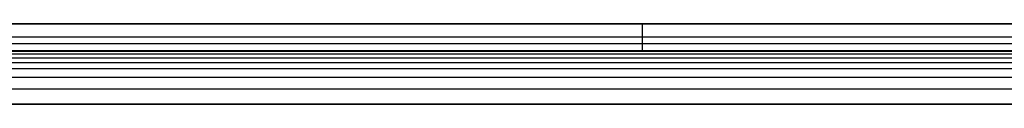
# Model space of a CAD drawing. Header units: millimetres. Extents: x -964 to -364, y -6 to 234.
# Tile 222 of 256: x -511 to -438, y 194 to 200. Entities that reach past the tile are written whole.
import ezdxf

# ---------------------------------------------------------------- set-up
doc = ezdxf.new("R2010")
doc.units = ezdxf.units.MM
doc.layers.add('Layer 01', color=18, linetype='Continuous', true_color=0x000000)

msp = doc.modelspace()

# ---------------------------------------------------------------- linework, layer by layer
at = {"layer": 'Layer 01'}
for p, q in [((-564.093, 200, 5), (-386.733, 200, 5)), ((-464.593, 198), (-464.593, 200)), ((-464.093, 200), (-464.093, 200, 10)), ((-365.093, 199), (-564.093, 199)), ((-564.093, 198, 5), (-386.733, 198, 5)), ((-464.093, 198, 10), (-464.093, 198)), ((-964.093, 194, 15), (-364.093, 194, 15))]:
    msp.add_line(p, q, dxfattribs=at)
for points, degree in [([(-364.093, 200, 10), (-464.093, 200, 10), (-564.093, 200, 10)], 2), ([(-564.093, 200), (-464.593, 200), (-365.093, 200)], 2), ([(-364.093, 198.5, 14.5), (-464.093, 198.5, 14.5), (-564.093, 198.5, 14.5)], 2), ([(-564.093, 198, 10), (-464.093, 198, 10), (-364.093, 198, 10)], 2), ([(-564.093, 198), (-464.593, 198), (-365.093, 198)], 2), ([(-364.093, 197.926, 11.123), (-464.093, 197.926, 11.123), (-564.093, 197.926, 11.123)], 2), ([(-364.093, 197.728, 11.993), (-464.093, 197.728, 11.993), (-564.093, 197.728, 11.993)], 2), ([(-364.093, 197.441, 12.627), (-464.093, 197.441, 12.627), (-564.093, 197.441, 12.627)], 2), ([(-364.093, 197.086, 13.086), (-464.093, 197.086, 13.086), (-564.093, 197.086, 13.086)], 2), ([(-364.093, 196.627, 13.441), (-464.093, 196.627, 13.441), (-564.093, 196.627, 13.441)], 2), ([(-364.093, 195.993, 13.728), (-464.093, 195.993, 13.728), (-564.093, 195.993, 13.728)], 2), ([(-364.093, 195.123, 13.926), (-464.093, 195.123, 13.926), (-564.093, 195.123, 13.926)], 2), ([(-364.093, 194, 16), (-664.093, 194, 16), (-964.093, 194, 16)], 2), ([(-364.093, 194, 14), (-664.093, 194, 14), (-964.093, 194, 14)], 2), ([(-364.093, 194, 14), (-430.76, 194, 14), (-497.426, 194, 14), (-564.093, 194, 14)], 3), ([(-564.093, 194, 16), (-464.093, 194, 16), (-364.093, 194, 16)], 2)]:
    msp.add_open_spline(points, degree=degree, dxfattribs=at)

doc.saveas('drawing.dxf')
